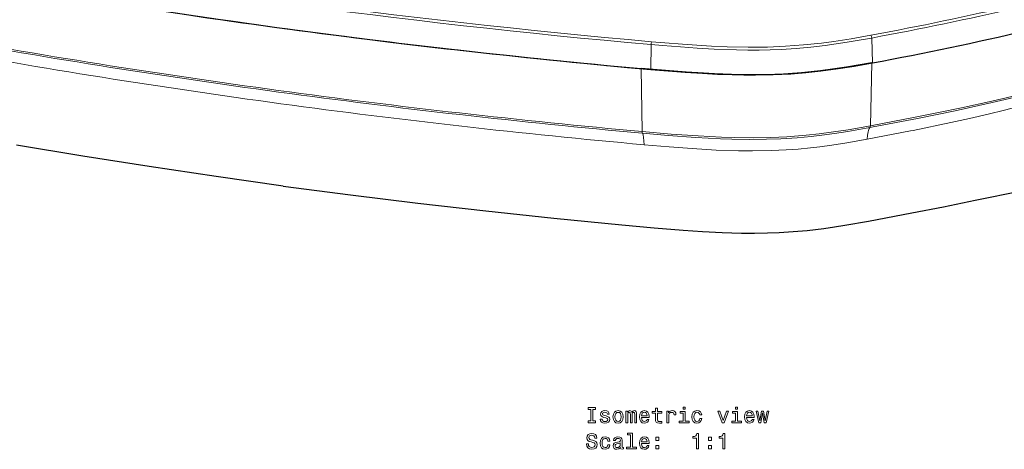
# Model space of a CAD drawing. Extents: x -370 to 1872, y -943 to 1937.
# Tile 35 of 43: x 1389 to 1617, y 1005 to 1104. Entities that reach past the tile are written whole.
import ezdxf

# ---------------------------------------------------------------- set-up
doc = ezdxf.new("R2010")
doc.units = 0

msp = doc.modelspace()

# ---------------------------------------------------------------- linework, layer by layer
at = {"color": 7, "lineweight": 15}
for p, q in [((1586.437622, 1100.123291), (1586.606934, 1094.381836)), ((1535.45874, 1098.600708), (1535.404907, 1092.849121)), ((1533.382202, 1078.48938), (1533.103394, 1093.057983)), ((1586.139038, 1079.801758), (1586.47998, 1094.358276))]:
    msp.add_line(p, q, dxfattribs=at)
for points in [[(1535.45874, 1098.600708), (1538.09082, 1098.377197), (1542.235962, 1098.052856), (1546.104004, 1097.789307), (1549.989746, 1097.57312), (1555.189941, 1097.383545), (1557.789551, 1097.342651), (1560.384155, 1097.344604), (1562.968872, 1097.394043), (1565.544556, 1097.494263), (1568.952515, 1097.709106), (1572.342529, 1098.016113), (1575.717041, 1098.40918), (1578.234619, 1098.754028), (1580.749512, 1099.137451), (1584.032104, 1099.688477), (1586.437744, 1100.123291)], [(1535.540894, 1099.258179), (1538.615356, 1098.998291), (1542.700317, 1098.682617), (1546.038086, 1098.456421), (1549.389282, 1098.265259), (1553.01416, 1098.108643), (1557.846436, 1098.003418), (1562.337402, 1098.038696), (1566.537598, 1098.209595), (1570.703491, 1098.520996), (1574.840698, 1098.967041), (1577.652832, 1099.34082), (1581.69043, 1099.963257), (1586.276733, 1100.769775)], [(1585.407959, 1076.692871), (1595.432739, 1078.628418), (1596.069336, 1078.75647), (1604.736694, 1080.572998), (1609.05481, 1081.5354), (1613.361206, 1082.540771), (1617.163574, 1083.472168), (1620.957764, 1084.447998), (1624.250488, 1085.337158), (1627.535645, 1086.268311), (1632.232056, 1087.685791), (1636.786621, 1089.171509), (1641.297852, 1090.768677), (1645.363647, 1092.33252), (1648.618042, 1093.681763), (1651.827881, 1095.105347), (1654.467163, 1096.332275), (1655.729248, 1096.889648), (1656.153198, 1097.050659)], [(1656.162231, 1097.245605), (1650.67981, 1095.324341), (1647.224731, 1094.168457), (1642.009155, 1092.510742), (1638.593384, 1091.479736), (1635.160522, 1090.484619), (1628.254639, 1088.598877), (1621.310059, 1086.842407), (1614.327393, 1085.19751), (1605.721436, 1083.30835), (1597.043945, 1081.527344), (1586.78125, 1079.549683), (1586.047241, 1079.413086)], [(1656.163574, 1097.273438), (1652.92981, 1096.169434), (1647.104492, 1094.281006), (1641.824219, 1092.664185), (1634.991943, 1090.701904), (1628.103149, 1088.862549), (1621.175659, 1087.13916), (1614.202148, 1085.516113), (1607.18042, 1083.977905), (1601.870239, 1082.868652), (1596.532471, 1081.793945), (1586.139038, 1079.801758)], [(1586.139038, 1079.801758), (1581.03186, 1078.910156), (1577.630859, 1078.389648), (1574.316528, 1077.952881), (1571.324585, 1077.627197), (1566.799927, 1077.269409), (1563.113647, 1077.102539), (1559.105347, 1077.040283), (1554.759521, 1077.095947), (1551.737793, 1077.197266), (1546.350952, 1077.477051), (1540.091675, 1077.9198), (1533.382202, 1078.48938)], [(1586.046753, 1079.412964), (1580.914307, 1078.517334), (1577.852051, 1078.046387), (1574.874512, 1077.644775), (1572.467041, 1077.365967), (1569.2146, 1077.061035), (1565.455933, 1076.81604), (1562.12854, 1076.696167), (1558.144531, 1076.662231), (1554.134277, 1076.733276), (1551.4552, 1076.829468), (1545.747681, 1077.13623), (1539.378418, 1077.598511), (1533.434692, 1078.107056)], [(1585.407959, 1076.692871), (1580.710571, 1075.869019), (1577.254395, 1075.334839), (1574.419312, 1074.953369), (1572.283691, 1074.70459), (1569.476196, 1074.432983), (1566.661499, 1074.22644), (1563.262329, 1074.067627), (1558.868164, 1073.99939), (1555.656372, 1074.036011), (1550.456543, 1074.21875), (1544.918213, 1074.539795), (1539.588013, 1074.935547), (1533.792847, 1075.431885)]]:
    msp.add_lwpolyline(points, dxfattribs=at)
at = {"color": 7, "lineweight": 30}
for points in [[(1586.480835, 1094.398315), (1583.29895, 1093.828857), (1580.608032, 1093.382935), (1577.897583, 1092.973633), (1574.632446, 1092.541992), (1570.22522, 1092.081543), (1566.07373, 1091.787354), (1562.046997, 1091.634644), (1557.956055, 1091.602295), (1554.017944, 1091.672729), (1550.089233, 1091.823975), (1546.206177, 1092.036621), (1543.514038, 1092.213257), (1535.940308, 1092.808228), (1533.103394, 1093.057983)], [(1535.404907, 1092.849121), (1539.365479, 1092.517578), (1543.330078, 1092.218506), (1547.319092, 1091.960938), (1550.758057, 1091.782471), (1554.215942, 1091.654297), (1556.888916, 1091.597534), (1559.556641, 1091.584229), (1563.647461, 1091.659302), (1567.724609, 1091.862671), (1571.219971, 1092.143799), (1574.678955, 1092.516113), (1578.113403, 1092.970215), (1582.382935, 1093.635254), (1586.606934, 1094.381836)], [(1450.329956, 1065.890747), (1434.831909, 1068.068359), (1419.393921, 1070.373291), (1404.02124, 1072.804443), (1388.721191, 1075.360962)], [(1450.329956, 1065.890747), (1465.888306, 1063.840332), (1481.50708, 1061.91687), (1497.18103, 1060.121338), (1512.902466, 1058.454468), (1528.666138, 1056.916748), (1536.137573, 1056.237305), (1542.840942, 1055.692871), (1547.328491, 1055.390625), (1551.848389, 1055.156006), (1556.339111, 1055.017578), (1559.349731, 1054.992676), (1562.344849, 1055.032471), (1565.064331, 1055.131348), (1568.285889, 1055.331787), (1571.497314, 1055.621338), (1575.403198, 1056.086426), (1577.829956, 1056.431152), (1580.248657, 1056.811035), (1585.686768, 1057.771606), (1595.734741, 1059.677368), (1603.071899, 1061.112427), (1610.373047, 1062.578003), (1621.111084, 1064.810425)]]:
    msp.add_lwpolyline(points, dxfattribs=at)
at = {"color": 7, "lineweight": 15}
for points in [[(1521.490356, 1011.550232), (1520.844849, 1011.550232), (1520.844849, 1011.126587), (1522.599854, 1011.126587), (1522.599854, 1011.550232), (1521.954346, 1011.550232), (1521.954346, 1014.202942), (1522.599854, 1014.202942), (1522.599854, 1014.626587), (1520.844849, 1014.626587), (1520.844849, 1014.202942), (1521.490356, 1014.202942)], [(1525.040771, 1012.705139), (1524.612183, 1012.805969), (1524.294434, 1012.921997), (1524.188477, 1013.158997), (1524.21875, 1013.325439), (1524.324707, 1013.446472), (1524.496094, 1013.522095), (1524.743286, 1013.552368), (1524.980225, 1013.522095), (1525.16687, 1013.431335), (1525.287964, 1013.295166), (1525.338379, 1013.113647), (1525.772095, 1013.113647), (1525.772095, 1013.123718), (1525.696411, 1013.451538), (1525.489624, 1013.70874), (1525.16687, 1013.870117), (1524.743286, 1013.930603), (1524.314575, 1013.870117), (1524.001953, 1013.703674), (1523.805176, 1013.456543), (1523.744751, 1013.14386), (1523.790039, 1012.841309), (1523.931274, 1012.629456), (1524.16333, 1012.478149), (1524.501221, 1012.372253), (1524.995361, 1012.251221), (1525.297974, 1012.125122), (1525.378662, 1012.024292), (1525.408936, 1011.872986), (1525.363525, 1011.686401), (1525.242554, 1011.545166), (1525.045898, 1011.454407), (1524.783569, 1011.424133), (1524.506226, 1011.454407), (1524.304443, 1011.560303), (1524.168335, 1011.73175), (1524.112793, 1011.968811), (1523.684204, 1011.968811), (1523.754761, 1011.565369), (1523.961548, 1011.272827), (1524.289307, 1011.096313), (1524.743286, 1011.030762), (1525.217285, 1011.096313), (1525.565308, 1011.272827), (1525.7771, 1011.555237), (1525.852783, 1011.923401), (1525.797241, 1012.24115), (1525.640991, 1012.458008), (1525.383789, 1012.599182)], [(1526.619385, 1012.478149), (1526.700073, 1011.862915), (1526.932007, 1011.408997), (1527.300171, 1011.126587), (1527.794434, 1011.030762), (1528.283569, 1011.126587), (1528.651733, 1011.403992), (1528.883789, 1011.857849), (1528.969482, 1012.478149), (1528.883789, 1013.093445), (1528.651733, 1013.552368), (1528.283569, 1013.829773), (1527.794434, 1013.930603), (1527.300171, 1013.829773), (1526.932007, 1013.547363), (1526.700073, 1013.093445)], [(1527.073242, 1012.483215), (1527.118652, 1012.937134), (1527.259766, 1013.264893), (1527.486816, 1013.466675), (1527.794434, 1013.537231), (1528.097046, 1013.466675), (1528.323975, 1013.269958), (1528.46521, 1012.937134), (1528.515625, 1012.483215), (1528.46521, 1012.024292), (1528.323975, 1011.691406), (1528.097046, 1011.489685), (1527.794434, 1011.424133), (1527.486816, 1011.489685), (1527.259766, 1011.691406), (1527.118652, 1012.024292)], [(1529.609985, 1011.126587), (1530.018433, 1011.126587), (1530.018433, 1012.937134), (1530.043701, 1013.209412), (1530.119385, 1013.406128), (1530.235352, 1013.522095), (1530.386597, 1013.567505), (1530.50769, 1013.527161), (1530.588379, 1013.42627), (1530.628662, 1013.254822), (1530.643799, 1013.027893), (1530.643799, 1011.126587), (1531.0271, 1011.126587), (1531.0271, 1012.937134), (1531.052368, 1013.204407), (1531.12793, 1013.401062), (1531.249023, 1013.522095), (1531.400269, 1013.567505), (1531.521362, 1013.527161), (1531.602051, 1013.42627), (1531.652466, 1013.027893), (1531.652466, 1011.126587), (1532.061035, 1011.126587), (1532.061035, 1012.99762), (1532.035767, 1013.385925), (1531.955078, 1013.683533), (1531.793701, 1013.865051), (1531.531494, 1013.930603), (1531.223755, 1013.829773), (1530.986816, 1013.537231), (1530.800171, 1013.824707), (1530.487427, 1013.930603), (1530.200073, 1013.829773), (1530.003296, 1013.547363), (1530.003296, 1013.834778), (1529.609985, 1013.834778)], [(1533.210815, 1012.352112), (1534.986084, 1012.352112), (1534.991089, 1012.558838), (1534.9104, 1013.138855), (1534.688477, 1013.572571), (1534.335449, 1013.834778), (1533.866455, 1013.930603), (1533.407471, 1013.829773), (1533.054443, 1013.547363), (1532.827515, 1013.088379), (1532.746826, 1012.483215), (1532.82251, 1011.862915), (1533.049438, 1011.408997), (1533.397461, 1011.126587), (1533.851318, 1011.030762), (1534.244751, 1011.096313), (1534.567505, 1011.267822), (1534.804443, 1011.540161), (1534.940674, 1011.903259), (1534.501953, 1011.903259), (1534.411133, 1011.701538), (1534.280029, 1011.550232), (1533.906738, 1011.429199), (1533.619385, 1011.48468), (1533.402466, 1011.661194), (1533.26123, 1011.948608), (1533.210815, 1012.336975)], [(1533.210815, 1012.725281), (1533.266357, 1013.073303), (1533.402466, 1013.330505), (1533.609253, 1013.486816), (1533.881592, 1013.542297), (1534.148926, 1013.486816), (1534.355591, 1013.330505), (1534.481689, 1013.073303), (1534.5271, 1012.725281)], [(1536.453613, 1013.365784), (1536.453613, 1012.009155), (1536.483887, 1011.570374), (1536.625122, 1011.267822), (1536.907471, 1011.091309), (1537.386597, 1011.030762), (1537.911133, 1011.055969), (1537.911133, 1011.43927), (1537.527832, 1011.408997), (1537.17981, 1011.449341), (1536.993286, 1011.575439), (1536.912598, 1011.787231), (1536.897461, 1012.084778), (1536.897461, 1013.365784), (1537.911133, 1013.365784), (1537.911133, 1013.744019), (1536.897461, 1013.744019), (1536.897461, 1014.535828), (1536.453613, 1014.535828), (1536.453613, 1013.744019), (1535.687012, 1013.744019), (1535.687012, 1013.365784)], [(1539.061035, 1011.126587), (1539.504761, 1011.126587), (1539.504761, 1012.674866), (1539.550171, 1013.048035), (1539.686279, 1013.315369), (1539.908203, 1013.476746), (1540.205811, 1013.532227), (1540.427734, 1013.496887), (1540.594116, 1013.396057), (1540.694946, 1013.224548), (1540.730225, 1012.992554), (1541.179077, 1012.992554), (1541.118652, 1013.401062), (1540.952148, 1013.693604), (1540.674805, 1013.870117), (1540.296509, 1013.930603), (1540.039307, 1013.890259), (1539.817505, 1013.789429), (1539.620728, 1013.61792), (1539.464478, 1013.385925), (1539.464478, 1013.834778), (1539.061035, 1013.834778)], [(1543.287231, 1011.499756), (1543.287231, 1013.744019), (1542.147461, 1013.744019), (1542.147461, 1013.365784), (1542.843384, 1013.365784), (1542.843384, 1011.499756), (1541.935669, 1011.499756), (1541.935669, 1011.126587), (1544.205078, 1011.126587), (1544.205078, 1011.499756)], [(1543.302368, 1014.74762), (1542.833252, 1014.74762), (1542.833252, 1014.243286), (1543.302368, 1014.243286)], [(1546.691406, 1012.937134), (1547.130127, 1012.937134), (1547.039307, 1013.340576), (1546.82251, 1013.658264), (1546.484619, 1013.85498), (1546.045898, 1013.930603), (1545.561646, 1013.829773), (1545.193481, 1013.547363), (1544.961548, 1013.088379), (1544.880859, 1012.473145), (1544.956543, 1011.862915), (1545.183472, 1011.408997), (1545.541504, 1011.126587), (1546.030762, 1011.030762), (1546.464478, 1011.106384), (1546.802368, 1011.318237), (1547.034302, 1011.651062), (1547.135132, 1012.09491), (1546.711548, 1012.09491), (1546.635864, 1011.812439), (1546.494751, 1011.600647), (1546.292969, 1011.469543), (1546.045898, 1011.429199), (1545.738159, 1011.494751), (1545.516357, 1011.696472), (1545.380127, 1012.024292), (1545.334717, 1012.488281), (1545.380127, 1012.942139), (1545.521362, 1013.269958), (1545.748291, 1013.47168), (1546.045898, 1013.542297), (1546.308105, 1013.496887), (1546.504761, 1013.38092), (1546.635864, 1013.18927)], [(1551.850586, 1011.126587), (1552.31958, 1011.126587), (1553.308105, 1013.834778), (1552.849121, 1013.834778), (1552.087646, 1011.651062), (1551.310913, 1013.834778), (1550.847046, 1013.834778)], [(1555.431274, 1011.499756), (1555.431274, 1013.744019), (1554.291504, 1013.744019), (1554.291504, 1013.365784), (1554.987427, 1013.365784), (1554.987427, 1011.499756), (1554.079712, 1011.499756), (1554.079712, 1011.126587), (1556.349121, 1011.126587), (1556.349121, 1011.499756)], [(1555.446411, 1014.74762), (1554.977417, 1014.74762), (1554.977417, 1014.243286), (1555.446411, 1014.243286)], [(1557.499023, 1012.352112), (1559.27417, 1012.352112), (1559.279297, 1012.558838), (1559.198608, 1013.138855), (1558.976685, 1013.572571), (1558.623657, 1013.834778), (1558.154663, 1013.930603), (1557.695679, 1013.829773), (1557.342651, 1013.547363), (1557.115723, 1013.088379), (1557.035034, 1012.483215), (1557.110718, 1011.862915), (1557.337646, 1011.408997), (1557.685669, 1011.126587), (1558.139526, 1011.030762), (1558.532837, 1011.096313), (1558.855591, 1011.267822), (1559.092651, 1011.540161), (1559.228882, 1011.903259), (1558.790039, 1011.903259), (1558.699341, 1011.701538), (1558.568115, 1011.550232), (1558.194946, 1011.429199), (1557.907471, 1011.48468), (1557.690674, 1011.661194), (1557.549438, 1011.948608), (1557.499023, 1012.336975)], [(1557.499023, 1012.725281), (1557.554443, 1013.073303), (1557.690674, 1013.330505), (1557.897461, 1013.486816), (1558.1698, 1013.542297), (1558.437012, 1013.486816), (1558.643799, 1013.330505), (1558.769897, 1013.073303), (1558.815308, 1012.725281)], [(1560.787231, 1011.126587), (1561.190674, 1013.42627), (1561.594116, 1011.126587), (1562.0177, 1011.126587), (1562.683472, 1013.834778), (1562.254761, 1013.834778), (1561.805908, 1011.535095), (1561.407471, 1013.834778), (1560.96875, 1013.834778), (1560.570312, 1011.535095), (1560.12146, 1013.834778), (1559.697876, 1013.834778), (1560.363525, 1011.126587)], [(1520.925537, 1006.23468), (1520.466553, 1006.23468), (1520.567505, 1005.700073), (1520.81958, 1005.306702), (1521.208008, 1005.069702), (1521.732422, 1004.983948), (1522.251953, 1005.064636), (1522.640259, 1005.28656), (1522.887329, 1005.634521), (1522.978149, 1006.093445), (1522.902466, 1006.507019), (1522.690674, 1006.774292), (1522.347778, 1006.950806), (1521.888794, 1007.081909), (1521.495361, 1007.177734), (1521.238159, 1007.288696), (1521.091919, 1007.450073), (1521.046509, 1007.702271), (1521.091919, 1007.929199), (1521.223022, 1008.100647), (1521.424805, 1008.216675), (1521.702148, 1008.257019), (1521.984619, 1008.206604), (1522.206543, 1008.070435), (1522.352783, 1007.843445), (1522.42334, 1007.535828), (1522.882324, 1007.535828), (1522.882324, 1007.545898), (1522.801636, 1008.019958), (1522.564575, 1008.372986), (1522.191406, 1008.59491), (1521.687012, 1008.670532), (1521.233154, 1008.59491), (1520.880127, 1008.383057), (1520.653198, 1008.055298), (1520.57251, 1007.631653), (1520.638062, 1007.253418), (1520.829712, 1006.996216), (1521.132324, 1006.824707), (1521.545898, 1006.693604), (1521.954346, 1006.577637), (1522.261963, 1006.466675), (1522.448608, 1006.305298), (1522.51416, 1006.04303), (1522.453613, 1005.775757), (1522.297241, 1005.574036), (1522.060303, 1005.447937), (1521.752563, 1005.407593), (1521.409668, 1005.463074), (1521.147461, 1005.624451), (1520.980957, 1005.886719)], [(1530.669067, 1008.327637), (1530.669067, 1005.452942), (1529.756226, 1005.452942), (1529.756226, 1005.079773), (1532.02063, 1005.079773), (1532.02063, 1005.452942), (1531.112793, 1005.452942), (1531.112793, 1008.700806), (1529.973022, 1008.700806), (1529.973022, 1008.327637)], [(1525.439209, 1006.89032), (1525.87793, 1006.89032), (1525.787231, 1007.293762), (1525.570312, 1007.61145), (1525.232422, 1007.808167), (1524.793701, 1007.883789), (1524.30957, 1007.782959), (1523.941406, 1007.500549), (1523.709351, 1007.041565), (1523.628662, 1006.426331), (1523.704346, 1005.816101), (1523.931274, 1005.362183), (1524.289307, 1005.079773), (1524.778564, 1004.983948), (1525.21228, 1005.05957), (1525.550171, 1005.271423), (1525.782104, 1005.604248), (1525.883057, 1006.048096), (1525.459351, 1006.048096), (1525.383789, 1005.765625), (1525.242554, 1005.553833), (1525.040771, 1005.422729), (1524.793701, 1005.382385), (1524.486084, 1005.447937), (1524.26416, 1005.649658), (1524.12793, 1005.977478), (1524.082642, 1006.441467), (1524.12793, 1006.895325), (1524.269165, 1007.223145), (1524.496094, 1007.424866), (1524.793701, 1007.495483), (1525.055908, 1007.450073), (1525.252563, 1007.334106), (1525.383789, 1007.142456)], [(1528.359253, 1005.4328), (1528.359253, 1005.417664), (1528.384521, 1005.246216), (1528.460083, 1005.125183), (1528.777832, 1005.029358), (1529.024902, 1005.069702), (1529.024902, 1005.412598), (1528.919067, 1005.397522), (1528.777832, 1005.463074), (1528.752563, 1005.664795), (1528.752563, 1007.066833), (1528.692139, 1007.424866), (1528.515625, 1007.677063), (1528.208008, 1007.828308), (1527.77417, 1007.883789), (1527.350586, 1007.823303), (1527.037964, 1007.651794), (1526.841187, 1007.384521), (1526.775635, 1007.031494), (1526.775635, 1007.001221), (1527.174072, 1007.001221), (1527.209351, 1007.213074), (1527.320312, 1007.36438), (1527.501953, 1007.455139), (1527.759155, 1007.490417), (1528.006226, 1007.46521), (1528.182739, 1007.389587), (1528.288696, 1007.258423), (1528.323975, 1007.076904), (1528.303711, 1006.865051), (1528.223022, 1006.759155), (1528.021362, 1006.70874), (1527.643066, 1006.668396), (1527.209351, 1006.577637), (1526.901733, 1006.416199), (1526.720215, 1006.164062), (1526.664673, 1005.790894), (1526.71521, 1005.458008), (1526.87146, 1005.210876), (1527.123657, 1005.054565), (1527.47168, 1004.999084), (1527.940674, 1005.10498)], [(1528.308838, 1006.027893), (1528.248291, 1005.765625), (1528.086914, 1005.563904), (1527.844849, 1005.4328), (1527.547241, 1005.38739), (1527.355591, 1005.412598), (1527.219482, 1005.493347), (1527.133789, 1005.634521), (1527.108521, 1005.831238), (1527.128662, 1006.007751), (1527.209351, 1006.133789), (1527.532104, 1006.275024), (1527.940674, 1006.33551), (1528.308838, 1006.456604)], [(1533.210815, 1006.305298), (1534.986084, 1006.305298), (1534.991089, 1006.512024), (1534.9104, 1007.092041), (1534.688477, 1007.525757), (1534.335449, 1007.787964), (1533.866455, 1007.883789), (1533.407471, 1007.782959), (1533.054443, 1007.500549), (1532.827515, 1007.041565), (1532.746826, 1006.436401), (1532.82251, 1005.816101), (1533.049438, 1005.362183), (1533.397461, 1005.079773), (1533.851318, 1004.983948), (1534.244751, 1005.0495), (1534.567505, 1005.221008), (1534.804443, 1005.493347), (1534.940674, 1005.856445), (1534.501953, 1005.856445), (1534.411133, 1005.654724), (1534.280029, 1005.503418), (1533.906738, 1005.382385), (1533.619385, 1005.437866), (1533.402466, 1005.61438), (1533.26123, 1005.901794), (1533.210815, 1006.290161)], [(1533.210815, 1006.678467), (1533.266357, 1007.026489), (1533.402466, 1007.283691), (1533.609253, 1007.440002), (1533.881592, 1007.495483), (1534.148926, 1007.440002), (1534.355591, 1007.283691), (1534.481689, 1007.026489), (1534.5271, 1006.678467)], [(1536.554443, 1007.03656), (1537.250488, 1007.03656), (1537.250488, 1007.787964), (1536.554443, 1007.787964)], [(1545.9198, 1005.079773), (1546.378662, 1005.079773), (1546.378662, 1008.60498), (1546.035767, 1008.60498), (1545.944946, 1008.297363), (1545.763428, 1008.090576), (1545.486084, 1007.969543), (1545.102783, 1007.929199), (1545.102783, 1007.571106), (1545.9198, 1007.571106)], [(1548.698608, 1007.03656), (1549.394531, 1007.03656), (1549.394531, 1007.787964), (1548.698608, 1007.787964)], [(1551.991821, 1005.079773), (1552.450684, 1005.079773), (1552.450684, 1008.60498), (1552.107788, 1008.60498), (1552.016968, 1008.297363), (1551.835449, 1008.090576), (1551.558105, 1007.969543), (1551.174805, 1007.929199), (1551.174805, 1007.571106), (1551.991821, 1007.571106)], [(1536.554443, 1005.079773), (1537.250488, 1005.079773), (1537.250488, 1005.831238), (1536.554443, 1005.831238)], [(1548.698608, 1005.079773), (1549.394531, 1005.079773), (1549.394531, 1005.831238), (1548.698608, 1005.831238)]]:
    msp.add_lwpolyline(points, close=True, dxfattribs=at)
for centre, major_axis, ratio, start_param, end_param in [((1714.459473, 1668.94873), (1066.382324, 4.436157), 0.541401, 4.3758017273, 4.5415589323), ((1714.46106, 1668.557617), (1066.881104, 4.438232), 0.541401, 4.3758017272, 4.5415589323), ((1434.432617, 1344.021729), (475.040771, 1.976196), 0.541401, 5.0354895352, 5.1851360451), ((1434.434326, 1343.630615), (475.539551, 1.978271), 0.541401, 5.0354895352, 5.1851360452), ((1654.425537, 1537.787109), (946.671631, -33.480591), 0.492095, 4.421137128, 4.5113347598), ((1673.782349, 1572.714111), (986.068359, -22.776733), 0.508976, 4.4076973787, 4.4944985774), ((1586.278442, 1100.349365), (0.091187, -0.491577), 0.266813, 1.044091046, 2.5450742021), ((2104.388672, 2358.266602), (1639.821533, 597.037842), 0.697991, 4.0129703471, 4.0662985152), ((1535.542603, 1098.837891), (0.044434, 0.498047), 0.14293, 0.5787967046, 2.0797798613), ((1667.987305, 1532.462158), (946.478271, -25.266357), 0.487187, 4.4921763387, 4.5827044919), ((1684.175781, 1572.06604), (989.214111, -16.246094), 0.507007, 4.4810026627, 4.5677393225), ((2124.532471, 2659.85498), (1719.478271, 907.664795), 0.760893, 3.957778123, 4.0059911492), ((1587.635132, 1072.705444), (1.278687, -6.882202), 0.265573, 3.3232502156, 4.04597631), ((1585.819946, 1080.371216), (0.182373, -0.983276), 0.267005, 0.1817332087, 0.9044585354), ((1533.551392, 1079.080811), (-0.089844, -0.995972), 0.144783, 5.361150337, 6.0839474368), ((1532.61731, 1071.291504), (-0.63208, -6.971436), 0.142875, 2.2196139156, 2.9424118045)]:
    msp.add_ellipse(centre, major_axis=major_axis, ratio=ratio, start_param=start_param, end_param=end_param, dxfattribs=at)
at = {"color": 7, "lineweight": 30}
for centre, major_axis, ratio, start_param, end_param in [((1714.484009, 1663.050781), (1067.339111, 4.440063), 0.541401, 4.3758017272, 4.5415589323), ((1714.416748, 1663.051636), (1067.332275, 4.43689), 0.541398, 4.3779325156, 4.458684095), ((1434.457153, 1338.123779), (475.997559, 1.980103), 0.541401, 5.0354895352, 5.1960669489), ((1714.417847, 1663.051514), (1067.332764, 4.437744), 0.541397, 4.458682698, 4.5394342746)]:
    msp.add_ellipse(centre, major_axis=major_axis, ratio=ratio, start_param=start_param, end_param=end_param, dxfattribs=at)

doc.saveas('drawing.dxf')
